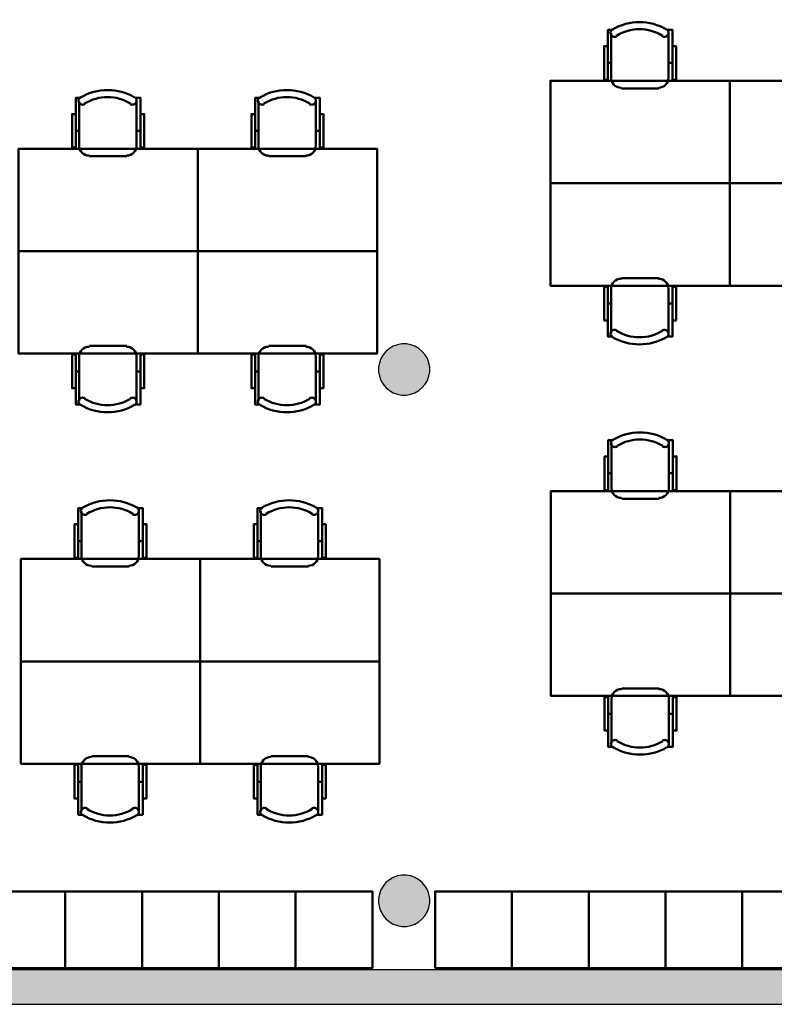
# Model space of a CAD drawing. Header units: metres. Extents: x -1 to 427, y -6 to 34.
# Tile 7 of 12: x 413.13 to 419.03, y 12.84 to 20.53. Entities that reach past the tile are written whole.
import ezdxf

# ---------------------------------------------------------------- set-up
doc = ezdxf.new("R2010")
doc.units = ezdxf.units.M
doc.linetypes.add('CONTINUA', pattern=[0])
for name, color, linetype, lineweight in [('3D P5 MURS', 7, 'CONTINUA', 25), ('3D P5 PILAR', 7, 'CONTINUA', 25), ('P5 MOBLES', 7, 'CONTINUA', 25)]:
    doc.layers.add(name, color=color, linetype=linetype, lineweight=lineweight)

# ---------------------------------------------------------------- blocks, each defined once
blk = doc.blocks.new('_CLOSEDFILLED')
at = {"color": 0, "linetype": 'ByBlock', "lineweight": -2}
blk.add_solid([(-1, 0), (0, 0), (-1, 0)], dxfattribs=at)
blk = doc.blocks.new('OBJETO_COMPLEJO_9')
at = {"layer": 'P5 MOBLES', "color": 202, "linetype": 'CONTINUA', "lineweight": 50, "transparency": 33554687}
for p, q in [((417.7549, 20.0755), (417.7549, 20.4269)), ((418.2036, 20.4269), (418.2036, 20.0755)), ((417.7295, 20.1941), (417.7549, 20.1941)), ((418.2332, 20.1941), (418.2036, 20.1941)), ((418.1274, 19.9951), (417.8353, 19.9951))]:
    blk.add_line(p, q, dxfattribs=at)
for points in [[(417.7295, 20.3253), (417.6998, 20.3253), (417.6998, 20.0628), (417.7295, 20.0628), (417.7295, 20.4523), (417.7676, 20.4523)], [(417.764, 20.4567), (417.7591, 20.4526), (417.7552, 20.4478), (417.7524, 20.4424), (417.7506, 20.4366), (417.75, 20.4306), (417.7505, 20.4245), (417.7522, 20.4186), (417.7552, 20.4129), (417.7592, 20.4079), (417.764, 20.404), (417.7693, 20.4011), (417.7751, 20.3993), (417.7811, 20.3986), (417.7872, 20.399), (417.7932, 20.4007), (417.7989, 20.4036)], [(418.1541, 20.4036), (418.1597, 20.4007), (418.1657, 20.399), (418.1718, 20.3986), (418.1778, 20.3993), (418.1836, 20.4011), (418.1889, 20.404), (418.1937, 20.4079), (418.1977, 20.4129), (418.2007, 20.4186), (418.2024, 20.4245), (418.2029, 20.4306), (418.2023, 20.4366), (418.2005, 20.4424), (418.1977, 20.4478), (418.1938, 20.4526), (418.1889, 20.4567)], [(418.2332, 20.3253), (418.2628, 20.3253), (418.2628, 20.0628), (418.2332, 20.0628), (418.2332, 20.4523), (418.1909, 20.4523)], [(417.7542, 20.0789), (417.7558, 20.0632), (417.7604, 20.0485), (417.7676, 20.0351), (417.7771, 20.0236), (417.7887, 20.014), (417.802, 20.0068), (417.8167, 20.0022), (417.8325, 20.0006)], [(418.1246, 20.0006), (418.1404, 20.0022), (418.1551, 20.0068), (418.1684, 20.014), (418.18, 20.0236), (418.1896, 20.0351), (418.1968, 20.0485), (418.2013, 20.0632), (418.2029, 20.0789)]]:
    blk.add_lwpolyline(points, dxfattribs=at)
blk.add_lwpolyline([(418.6819, 19.2543), (417.2807, 19.2543), (417.2807, 20.0544), (418.6819, 20.0544), (418.6819, 19.2543)], close=True, dxfattribs=at)
for centre, radius, start, end in [((417.9765, 20.0962), 0.4167, 59.57383, 120.44578), ((417.9765, 20.1173), 0.3405, 58.2581, 121.76492)]:
    blk.add_arc(centre, radius, start, end, dxfattribs=at)
blk = doc.blocks.new('OBJETO_COMPLEJO_10')
at = {"layer": 'P5 MOBLES', "color": 202, "linetype": 'CONTINUA', "lineweight": 50, "transparency": 33554687}
for p, q in [((418.1274, 18.5135), (417.8353, 18.5135)), ((417.7549, 18.4331), (417.7549, 18.0817)), ((418.2036, 18.0817), (418.2036, 18.4331)), ((417.7295, 18.3145), (417.7549, 18.3145)), ((418.2332, 18.3145), (418.2036, 18.3145))]:
    blk.add_line(p, q, dxfattribs=at)
blk.add_lwpolyline([(418.6819, 19.2543), (417.2807, 19.2543), (417.2807, 18.4542), (418.6819, 18.4542), (418.6819, 19.2543)], close=True, dxfattribs=at)
for points in [[(417.7542, 18.4296), (417.7558, 18.4454), (417.7604, 18.4601), (417.7676, 18.4734), (417.7771, 18.485), (417.7887, 18.4946), (417.802, 18.5018), (417.8167, 18.5064), (417.8325, 18.508)], [(418.1246, 18.508), (418.1404, 18.5064), (418.1551, 18.5018), (418.1684, 18.4946), (418.18, 18.485), (418.1896, 18.4734), (418.1968, 18.4601), (418.2013, 18.4454), (418.2029, 18.4296)], [(417.7295, 18.1833), (417.6998, 18.1833), (417.6998, 18.4458), (417.7295, 18.4458), (417.7295, 18.0563), (417.7676, 18.0563)], [(418.2332, 18.1833), (418.2628, 18.1833), (418.2628, 18.4458), (418.2332, 18.4458), (418.2332, 18.0563), (418.1909, 18.0563)], [(417.764, 18.0519), (417.7591, 18.056), (417.7552, 18.0608), (417.7524, 18.0662), (417.7506, 18.072), (417.75, 18.078), (417.7505, 18.0841), (417.7522, 18.09), (417.7552, 18.0957), (417.7592, 18.1007), (417.764, 18.1046), (417.7693, 18.1075), (417.7751, 18.1093), (417.7811, 18.11), (417.7872, 18.1096), (417.7932, 18.1079), (417.7989, 18.105)], [(418.1541, 18.105), (418.1597, 18.1079), (418.1657, 18.1096), (418.1718, 18.11), (418.1778, 18.1093), (418.1836, 18.1075), (418.1889, 18.1046), (418.1937, 18.1007), (418.1977, 18.0957), (418.2007, 18.09), (418.2024, 18.0841), (418.2029, 18.078), (418.2023, 18.072), (418.2005, 18.0662), (418.1977, 18.0608), (418.1938, 18.056), (418.1889, 18.0519)]]:
    blk.add_lwpolyline(points, dxfattribs=at)
for centre, radius, start, end in [((417.9765, 18.3913), 0.3405, 238.23508, 301.7419), ((417.9765, 18.4124), 0.4167, 239.55422, 300.42617)]:
    blk.add_arc(centre, radius, start, end, dxfattribs=at)
blk = doc.blocks.new('OBJETO_COMPLEJO_11')
at = {"layer": 'P5 MOBLES', "color": 202, "linetype": 'CONTINUA', "lineweight": 50, "transparency": 33554687}
for p, q in [((419.156, 20.0755), (419.156, 20.4269)), ((419.6048, 20.4269), (419.6048, 20.0755)), ((419.1306, 20.1941), (419.156, 20.1941)), ((419.6344, 20.1941), (419.6048, 20.1941)), ((419.5286, 19.9951), (419.2365, 19.9951))]:
    blk.add_line(p, q, dxfattribs=at)
for points in [[(419.1306, 20.3253), (419.101, 20.3253), (419.101, 20.0628), (419.1306, 20.0628), (419.1306, 20.4523), (419.1687, 20.4523)], [(419.1652, 20.4567), (419.1603, 20.4526), (419.1564, 20.4478), (419.1535, 20.4424), (419.1518, 20.4366), (419.1512, 20.4306), (419.1517, 20.4245), (419.1534, 20.4186), (419.1563, 20.4129), (419.1604, 20.4079), (419.1651, 20.404), (419.1705, 20.4011), (419.1763, 20.3993), (419.1823, 20.3986), (419.1884, 20.399), (419.1943, 20.4007), (419.2, 20.4036)], [(419.5552, 20.4036), (419.5609, 20.4007), (419.5669, 20.399), (419.573, 20.3986), (419.579, 20.3993), (419.5848, 20.4011), (419.5901, 20.404), (419.5949, 20.4079), (419.5989, 20.4129), (419.6019, 20.4186), (419.6036, 20.4245), (419.6041, 20.4306), (419.6035, 20.4366), (419.6017, 20.4424), (419.5989, 20.4478), (419.595, 20.4526), (419.59, 20.4567)], [(419.6344, 20.3253), (419.664, 20.3253), (419.664, 20.0628), (419.6344, 20.0628), (419.6344, 20.4523), (419.5921, 20.4523)], [(419.1554, 20.0789), (419.157, 20.0632), (419.1615, 20.0485), (419.1688, 20.0351), (419.1783, 20.0236), (419.1899, 20.014), (419.2032, 20.0068), (419.2179, 20.0022), (419.2337, 20.0006)], [(419.5258, 20.0006), (419.5416, 20.0022), (419.5563, 20.0068), (419.5696, 20.014), (419.5812, 20.0236), (419.5907, 20.0351), (419.598, 20.0485), (419.6025, 20.0632), (419.6041, 20.0789)]]:
    blk.add_lwpolyline(points, dxfattribs=at)
blk.add_lwpolyline([(420.0831, 19.2543), (418.6819, 19.2543), (418.6819, 20.0544), (420.0831, 20.0544), (420.0831, 19.2543)], close=True, dxfattribs=at)
for centre, radius, start, end in [((419.3777, 20.0962), 0.4167, 59.57383, 120.44578), ((419.3777, 20.1173), 0.3405, 58.2581, 121.76492)]:
    blk.add_arc(centre, radius, start, end, dxfattribs=at)
blk = doc.blocks.new('OBJETO_COMPLEJO_12')
at = {"layer": 'P5 MOBLES', "color": 202, "linetype": 'CONTINUA', "lineweight": 50, "transparency": 33554687}
for p, q in [((419.5286, 18.5135), (419.2365, 18.5135)), ((419.156, 18.4331), (419.156, 18.0817)), ((419.6048, 18.0817), (419.6048, 18.4331)), ((419.1306, 18.3145), (419.156, 18.3145)), ((419.6344, 18.3145), (419.6048, 18.3145))]:
    blk.add_line(p, q, dxfattribs=at)
blk.add_lwpolyline([(420.0831, 19.2543), (418.6819, 19.2543), (418.6819, 18.4542), (420.0831, 18.4542), (420.0831, 19.2543)], close=True, dxfattribs=at)
for points in [[(419.1554, 18.4296), (419.157, 18.4454), (419.1615, 18.4601), (419.1688, 18.4734), (419.1783, 18.485), (419.1899, 18.4946), (419.2032, 18.5018), (419.2179, 18.5064), (419.2337, 18.508)], [(419.5258, 18.508), (419.5416, 18.5064), (419.5563, 18.5018), (419.5696, 18.4946), (419.5812, 18.485), (419.5907, 18.4734), (419.598, 18.4601), (419.6025, 18.4454), (419.6041, 18.4296)], [(419.1306, 18.1833), (419.101, 18.1833), (419.101, 18.4458), (419.1306, 18.4458), (419.1306, 18.0563), (419.1687, 18.0563)], [(419.6344, 18.1833), (419.664, 18.1833), (419.664, 18.4458), (419.6344, 18.4458), (419.6344, 18.0563), (419.5921, 18.0563)], [(419.1652, 18.0519), (419.1603, 18.056), (419.1564, 18.0608), (419.1535, 18.0662), (419.1518, 18.072), (419.1512, 18.078), (419.1517, 18.0841), (419.1534, 18.09), (419.1563, 18.0957), (419.1604, 18.1007), (419.1651, 18.1046), (419.1705, 18.1075), (419.1763, 18.1093), (419.1823, 18.11), (419.1884, 18.1096), (419.1943, 18.1079), (419.2, 18.105)], [(419.5552, 18.105), (419.5609, 18.1079), (419.5669, 18.1096), (419.573, 18.11), (419.579, 18.1093), (419.5848, 18.1075), (419.5901, 18.1046), (419.5949, 18.1007), (419.5989, 18.0957), (419.6019, 18.09), (419.6036, 18.0841), (419.6041, 18.078), (419.6035, 18.072), (419.6017, 18.0662), (419.5989, 18.0608), (419.595, 18.056), (419.59, 18.0519)]]:
    blk.add_lwpolyline(points, dxfattribs=at)
for centre, radius, start, end in [((419.3777, 18.3913), 0.3405, 238.23508, 301.7419), ((419.3777, 18.4124), 0.4167, 239.55422, 300.42617)]:
    blk.add_arc(centre, radius, start, end, dxfattribs=at)
blk = doc.blocks.new('OBJETO_COMPLEJO_13')
at = {"layer": 'P5 MOBLES', "color": 202, "linetype": 'CONTINUA', "lineweight": 50, "transparency": 33554687}
for p, q in [((417.7582, 16.8708), (417.7582, 17.2221)), ((418.2069, 17.2221), (418.2069, 16.8708)), ((417.7328, 16.9893), (417.7582, 16.9893)), ((418.2365, 16.9893), (418.2069, 16.9893)), ((418.1307, 16.7903), (417.8386, 16.7903))]:
    blk.add_line(p, q, dxfattribs=at)
for points in [[(417.7328, 17.1205), (417.7031, 17.1205), (417.7031, 16.8581), (417.7328, 16.8581), (417.7328, 17.2475), (417.7709, 17.2475)], [(417.7674, 17.2519), (417.7624, 17.2478), (417.7585, 17.243), (417.7557, 17.2376), (417.7539, 17.2318), (417.7533, 17.2258), (417.7538, 17.2198), (417.7555, 17.2138), (417.7585, 17.2081), (417.7625, 17.2032), (417.7673, 17.1992), (417.7726, 17.1963), (417.7784, 17.1945), (417.7844, 17.1938), (417.7905, 17.1943), (417.7965, 17.1959), (417.8022, 17.1988)], [(418.1574, 17.1988), (418.1631, 17.1959), (418.169, 17.1943), (418.1751, 17.1938), (418.1811, 17.1945), (418.1869, 17.1963), (418.1923, 17.1992), (418.197, 17.2032), (418.2011, 17.2081), (418.204, 17.2138), (418.2057, 17.2198), (418.2063, 17.2258), (418.2056, 17.2318), (418.2039, 17.2376), (418.201, 17.243), (418.1971, 17.2478), (418.1922, 17.2519)], [(418.2365, 17.1205), (418.2662, 17.1205), (418.2662, 16.8581), (418.2365, 16.8581), (418.2365, 17.2475), (418.1942, 17.2475)], [(417.7575, 16.8742), (417.7591, 16.8584), (417.7637, 16.8437), (417.7709, 16.8304), (417.7805, 16.8188), (417.7921, 16.8092), (417.8054, 16.802), (417.8201, 16.7975), (417.8358, 16.7959)], [(418.1279, 16.7959), (418.1437, 16.7975), (418.1584, 16.802), (418.1717, 16.8092), (418.1833, 16.8188), (418.1929, 16.8304), (418.2001, 16.8437), (418.2047, 16.8584), (418.2063, 16.8742)]]:
    blk.add_lwpolyline(points, dxfattribs=at)
blk.add_lwpolyline([(418.6852, 16.0495), (417.2841, 16.0495), (417.2841, 16.8496), (418.6852, 16.8496), (418.6852, 16.0495)], close=True, dxfattribs=at)
for centre, radius, start, end in [((417.9799, 16.8914), 0.4167, 59.57383, 120.44578), ((417.9799, 16.9126), 0.3405, 58.2581, 121.76492)]:
    blk.add_arc(centre, radius, start, end, dxfattribs=at)
blk = doc.blocks.new('OBJETO_COMPLEJO_14')
at = {"layer": 'P5 MOBLES', "color": 202, "linetype": 'CONTINUA', "lineweight": 50, "transparency": 33554687}
for p, q in [((418.1307, 15.3087), (417.8386, 15.3087)), ((417.7582, 15.2283), (417.7582, 14.8769)), ((418.2069, 14.8769), (418.2069, 15.2283)), ((417.7328, 15.1098), (417.7582, 15.1098)), ((418.2365, 15.1098), (418.2069, 15.1098))]:
    blk.add_line(p, q, dxfattribs=at)
blk.add_lwpolyline([(418.6852, 16.0495), (417.2841, 16.0495), (417.2841, 15.2495), (418.6852, 15.2495), (418.6852, 16.0495)], close=True, dxfattribs=at)
for points in [[(417.7328, 14.9785), (417.7031, 14.9785), (417.7031, 15.241), (417.7328, 15.241), (417.7328, 14.8515), (417.7709, 14.8515)], [(417.7575, 15.2249), (417.7591, 15.2407), (417.7637, 15.2554), (417.7709, 15.2687), (417.7805, 15.2803), (417.7921, 15.2898), (417.8054, 15.297), (417.8201, 15.3016), (417.8358, 15.3032)], [(418.1279, 15.3032), (418.1437, 15.3016), (418.1584, 15.297), (418.1717, 15.2898), (418.1833, 15.2803), (418.1929, 15.2687), (418.2001, 15.2554), (418.2047, 15.2407), (418.2063, 15.2249)], [(418.2365, 14.9785), (418.2662, 14.9785), (418.2662, 15.241), (418.2365, 15.241), (418.2365, 14.8515), (418.1942, 14.8515)], [(417.7674, 14.8471), (417.7624, 14.8512), (417.7585, 14.856), (417.7557, 14.8614), (417.7539, 14.8672), (417.7533, 14.8732), (417.7538, 14.8793), (417.7555, 14.8853), (417.7585, 14.8909), (417.7625, 14.8959), (417.7673, 14.8998), (417.7726, 14.9027), (417.7784, 14.9046), (417.7844, 14.9053), (417.7905, 14.9048), (417.7965, 14.9031), (417.8022, 14.9002)], [(418.1574, 14.9002), (418.1631, 14.9031), (418.169, 14.9048), (418.1751, 14.9053), (418.1811, 14.9046), (418.1869, 14.9027), (418.1923, 14.8998), (418.197, 14.8959), (418.2011, 14.8909), (418.204, 14.8853), (418.2057, 14.8793), (418.2063, 14.8732), (418.2056, 14.8672), (418.2039, 14.8614), (418.201, 14.856), (418.1971, 14.8512), (418.1922, 14.8471)]]:
    blk.add_lwpolyline(points, dxfattribs=at)
for centre, radius, start, end in [((417.9799, 15.2077), 0.4167, 239.55422, 300.42617), ((417.9799, 15.1865), 0.3405, 238.23508, 301.7419)]:
    blk.add_arc(centre, radius, start, end, dxfattribs=at)
blk = doc.blocks.new('OBJETO_COMPLEJO_15')
at = {"layer": 'P5 MOBLES', "color": 202, "linetype": 'CONTINUA', "lineweight": 50, "transparency": 33554687}
for p, q in [((419.1594, 16.8708), (419.1594, 17.2221)), ((419.6081, 17.2221), (419.6081, 16.8708)), ((419.134, 16.9893), (419.1594, 16.9893)), ((419.6377, 16.9893), (419.6081, 16.9893)), ((419.5319, 16.7903), (419.2398, 16.7903))]:
    blk.add_line(p, q, dxfattribs=at)
for points in [[(419.134, 17.1205), (419.1043, 17.1205), (419.1043, 16.8581), (419.134, 16.8581), (419.134, 17.2475), (419.1721, 17.2475)], [(419.1685, 17.2519), (419.1636, 17.2478), (419.1597, 17.243), (419.1569, 17.2376), (419.1551, 17.2318), (419.1545, 17.2258), (419.155, 17.2198), (419.1567, 17.2138), (419.1597, 17.2081), (419.1637, 17.2032), (419.1685, 17.1992), (419.1738, 17.1963), (419.1796, 17.1945), (419.1856, 17.1938), (419.1917, 17.1943), (419.1977, 17.1959), (419.2034, 17.1988)], [(419.5586, 17.1988), (419.5642, 17.1959), (419.5702, 17.1943), (419.5763, 17.1938), (419.5823, 17.1945), (419.5881, 17.1963), (419.5934, 17.1992), (419.5982, 17.2032), (419.6022, 17.2081), (419.6052, 17.2138), (419.6069, 17.2198), (419.6074, 17.2258), (419.6068, 17.2318), (419.605, 17.2376), (419.6022, 17.243), (419.5983, 17.2478), (419.5934, 17.2519)], [(419.6377, 17.1205), (419.6673, 17.1205), (419.6673, 16.8581), (419.6377, 16.8581), (419.6377, 17.2475), (419.5954, 17.2475)], [(419.1587, 16.8742), (419.1603, 16.8584), (419.1649, 16.8437), (419.1721, 16.8304), (419.1816, 16.8188), (419.1932, 16.8092), (419.2065, 16.802), (419.2212, 16.7975), (419.237, 16.7959)], [(419.5291, 16.7959), (419.5449, 16.7975), (419.5596, 16.802), (419.5729, 16.8092), (419.5845, 16.8188), (419.5941, 16.8304), (419.6013, 16.8437), (419.6058, 16.8584), (419.6074, 16.8742)]]:
    blk.add_lwpolyline(points, dxfattribs=at)
blk.add_lwpolyline([(420.0864, 16.0495), (418.6852, 16.0495), (418.6852, 16.8496), (420.0864, 16.8496), (420.0864, 16.0495)], close=True, dxfattribs=at)
for centre, radius, start, end in [((419.381, 16.8914), 0.4167, 59.57383, 120.44578), ((419.381, 16.9126), 0.3405, 58.2581, 121.76492)]:
    blk.add_arc(centre, radius, start, end, dxfattribs=at)
blk = doc.blocks.new('OBJETO_COMPLEJO_16')
at = {"layer": 'P5 MOBLES', "color": 202, "linetype": 'CONTINUA', "lineweight": 50, "transparency": 33554687}
for p, q in [((419.5319, 15.3087), (419.2398, 15.3087)), ((419.1594, 15.2283), (419.1594, 14.8769)), ((419.6081, 14.8769), (419.6081, 15.2283)), ((419.134, 15.1098), (419.1594, 15.1098)), ((419.6377, 15.1098), (419.6081, 15.1098))]:
    blk.add_line(p, q, dxfattribs=at)
blk.add_lwpolyline([(420.0864, 16.0495), (418.6852, 16.0495), (418.6852, 15.2495), (420.0864, 15.2495), (420.0864, 16.0495)], close=True, dxfattribs=at)
for points in [[(419.134, 14.9785), (419.1043, 14.9785), (419.1043, 15.241), (419.134, 15.241), (419.134, 14.8515), (419.1721, 14.8515)], [(419.1587, 15.2249), (419.1603, 15.2407), (419.1649, 15.2554), (419.1721, 15.2687), (419.1816, 15.2803), (419.1932, 15.2898), (419.2065, 15.297), (419.2212, 15.3016), (419.237, 15.3032)], [(419.5291, 15.3032), (419.5449, 15.3016), (419.5596, 15.297), (419.5729, 15.2898), (419.5845, 15.2803), (419.5941, 15.2687), (419.6013, 15.2554), (419.6058, 15.2407), (419.6074, 15.2249)], [(419.6377, 14.9785), (419.6673, 14.9785), (419.6673, 15.241), (419.6377, 15.241), (419.6377, 14.8515), (419.5954, 14.8515)], [(419.1685, 14.8471), (419.1636, 14.8512), (419.1597, 14.856), (419.1569, 14.8614), (419.1551, 14.8672), (419.1545, 14.8732), (419.155, 14.8793), (419.1567, 14.8853), (419.1597, 14.8909), (419.1637, 14.8959), (419.1685, 14.8998), (419.1738, 14.9027), (419.1796, 14.9046), (419.1856, 14.9053), (419.1917, 14.9048), (419.1977, 14.9031), (419.2034, 14.9002)], [(419.5586, 14.9002), (419.5642, 14.9031), (419.5702, 14.9048), (419.5763, 14.9053), (419.5823, 14.9046), (419.5881, 14.9027), (419.5934, 14.8998), (419.5982, 14.8959), (419.6022, 14.8909), (419.6052, 14.8853), (419.6069, 14.8793), (419.6074, 14.8732), (419.6068, 14.8672), (419.605, 14.8614), (419.6022, 14.856), (419.5983, 14.8512), (419.5934, 14.8471)]]:
    blk.add_lwpolyline(points, dxfattribs=at)
for centre, radius, start, end in [((419.381, 15.2077), 0.4167, 239.55422, 300.42617), ((419.381, 15.1865), 0.3405, 238.23508, 301.7419)]:
    blk.add_arc(centre, radius, start, end, dxfattribs=at)
blk = doc.blocks.new('OBJETO_COMPLEJO_25')
at = {"layer": 'P5 MOBLES', "color": 202, "linetype": 'CONTINUA', "lineweight": 50, "transparency": 33554687}
for p, q in [((413.6158, 16.3406), (413.6158, 16.6919)), ((414.0645, 16.6919), (414.0645, 16.3406)), ((413.5904, 16.4591), (413.6158, 16.4591)), ((414.0942, 16.4591), (414.0645, 16.4591)), ((413.9883, 16.2601), (413.6962, 16.2601))]:
    blk.add_line(p, q, dxfattribs=at)
for points in [[(413.5904, 16.5903), (413.5608, 16.5903), (413.5608, 16.3279), (413.5904, 16.3279), (413.5904, 16.7173), (413.6285, 16.7173)], [(413.625, 16.7217), (413.6201, 16.7176), (413.6162, 16.7128), (413.6133, 16.7074), (413.6116, 16.7016), (413.6109, 16.6956), (413.6115, 16.6895), (413.6132, 16.6836), (413.6161, 16.6779), (413.6201, 16.673), (413.6249, 16.669), (413.6303, 16.6661), (413.6361, 16.6643), (413.6421, 16.6636), (413.6482, 16.664), (413.6541, 16.6657), (413.6598, 16.6686)], [(414.015, 16.6686), (414.0207, 16.6657), (414.0267, 16.664), (414.0328, 16.6636), (414.0388, 16.6643), (414.0445, 16.6661), (414.0499, 16.669), (414.0547, 16.673), (414.0587, 16.6779), (414.0617, 16.6836), (414.0634, 16.6895), (414.0639, 16.6956), (414.0633, 16.7016), (414.0615, 16.7074), (414.0587, 16.7128), (414.0547, 16.7176), (414.0498, 16.7217)], [(414.0942, 16.5903), (414.1238, 16.5903), (414.1238, 16.3279), (414.0942, 16.3279), (414.0942, 16.7173), (414.0518, 16.7173)], [(413.6152, 16.344), (413.6168, 16.3282), (413.6213, 16.3135), (413.6285, 16.3002), (413.6381, 16.2886), (413.6497, 16.279), (413.663, 16.2718), (413.6777, 16.2672), (413.6935, 16.2657)], [(413.9856, 16.2657), (414.0014, 16.2672), (414.0161, 16.2718), (414.0294, 16.279), (414.041, 16.2886), (414.0505, 16.3002), (414.0577, 16.3135), (414.0623, 16.3282), (414.0639, 16.344)]]:
    blk.add_lwpolyline(points, dxfattribs=at)
blk.add_lwpolyline([(414.5429, 15.5193), (413.1417, 15.5193), (413.1417, 16.3194), (414.5429, 16.3194), (414.5429, 15.5193)], close=True, dxfattribs=at)
for centre, radius, start, end in [((413.8375, 16.3612), 0.4167, 59.57383, 120.44578), ((413.8375, 16.3823), 0.3405, 58.2581, 121.76492)]:
    blk.add_arc(centre, radius, start, end, dxfattribs=at)
blk = doc.blocks.new('OBJETO_COMPLEJO_26')
at = {"layer": 'P5 MOBLES', "color": 202, "linetype": 'CONTINUA', "lineweight": 50, "transparency": 33554687}
for p, q in [((413.9883, 14.7785), (413.6962, 14.7785)), ((413.6158, 14.6981), (413.6158, 14.3467)), ((414.0645, 14.3467), (414.0645, 14.6981)), ((413.5904, 14.5796), (413.6158, 14.5796)), ((414.0942, 14.5796), (414.0645, 14.5796))]:
    blk.add_line(p, q, dxfattribs=at)
blk.add_lwpolyline([(414.5429, 15.5193), (413.1417, 15.5193), (413.1417, 14.7192), (414.5429, 14.7192), (414.5429, 15.5193)], close=True, dxfattribs=at)
for points in [[(413.6152, 14.6947), (413.6168, 14.7105), (413.6213, 14.7252), (413.6285, 14.7385), (413.6381, 14.75), (413.6497, 14.7596), (413.663, 14.7668), (413.6777, 14.7714), (413.6935, 14.773)], [(413.9856, 14.773), (414.0014, 14.7714), (414.0161, 14.7668), (414.0294, 14.7596), (414.041, 14.75), (414.0505, 14.7385), (414.0577, 14.7252), (414.0623, 14.7105), (414.0639, 14.6947)], [(413.5904, 14.4483), (413.5608, 14.4483), (413.5608, 14.7108), (413.5904, 14.7108), (413.5904, 14.3213), (413.6285, 14.3213)], [(414.0942, 14.4483), (414.1238, 14.4483), (414.1238, 14.7108), (414.0942, 14.7108), (414.0942, 14.3213), (414.0518, 14.3213)], [(413.625, 14.3169), (413.6201, 14.321), (413.6162, 14.3258), (413.6133, 14.3312), (413.6116, 14.337), (413.6109, 14.343), (413.6115, 14.3491), (413.6132, 14.355), (413.6161, 14.3607), (413.6201, 14.3657), (413.6249, 14.3696), (413.6303, 14.3725), (413.6361, 14.3744), (413.6421, 14.3751), (413.6482, 14.3746), (413.6541, 14.3729), (413.6598, 14.37)], [(414.015, 14.37), (414.0207, 14.3729), (414.0267, 14.3746), (414.0328, 14.3751), (414.0388, 14.3744), (414.0445, 14.3725), (414.0499, 14.3696), (414.0547, 14.3657), (414.0587, 14.3607), (414.0617, 14.355), (414.0634, 14.3491), (414.0639, 14.343), (414.0633, 14.337), (414.0615, 14.3312), (414.0587, 14.3258), (414.0547, 14.321), (414.0498, 14.3169)]]:
    blk.add_lwpolyline(points, dxfattribs=at)
for centre, radius, start, end in [((413.8375, 14.6774), 0.4167, 239.55422, 300.42617), ((413.8375, 14.6563), 0.3405, 238.23508, 301.7419)]:
    blk.add_arc(centre, radius, start, end, dxfattribs=at)
blk = doc.blocks.new('OBJETO_COMPLEJO_27')
at = {"layer": 'P5 MOBLES', "color": 202, "linetype": 'CONTINUA', "lineweight": 50, "transparency": 33554687}
for p, q in [((415.017, 16.3406), (415.017, 16.6919)), ((415.4657, 16.6919), (415.4657, 16.3406)), ((414.9916, 16.4591), (415.017, 16.4591)), ((415.4953, 16.4591), (415.4657, 16.4591)), ((415.3895, 16.2601), (415.0974, 16.2601))]:
    blk.add_line(p, q, dxfattribs=at)
for points in [[(414.9916, 16.5903), (414.962, 16.5903), (414.962, 16.3279), (414.9916, 16.3279), (414.9916, 16.7173), (415.0297, 16.7173)], [(415.0262, 16.7217), (415.0213, 16.7176), (415.0174, 16.7128), (415.0145, 16.7074), (415.0127, 16.7016), (415.0121, 16.6956), (415.0126, 16.6895), (415.0144, 16.6836), (415.0173, 16.6779), (415.0213, 16.673), (415.0261, 16.669), (415.0315, 16.6661), (415.0372, 16.6643), (415.0433, 16.6636), (415.0493, 16.664), (415.0553, 16.6657), (415.061, 16.6686)], [(415.4162, 16.6686), (415.4219, 16.6657), (415.4279, 16.664), (415.4339, 16.6636), (415.44, 16.6643), (415.4457, 16.6661), (415.4511, 16.669), (415.4559, 16.673), (415.4599, 16.6779), (415.4628, 16.6836), (415.4646, 16.6895), (415.4651, 16.6956), (415.4644, 16.7016), (415.4627, 16.7074), (415.4598, 16.7128), (415.4559, 16.7176), (415.451, 16.7217)], [(415.4953, 16.5903), (415.525, 16.5903), (415.525, 16.3279), (415.4953, 16.3279), (415.4953, 16.7173), (415.453, 16.7173)], [(415.0163, 16.344), (415.0179, 16.3282), (415.0225, 16.3135), (415.0297, 16.3002), (415.0393, 16.2886), (415.0509, 16.279), (415.0642, 16.2718), (415.0789, 16.2672), (415.0947, 16.2657)], [(415.3868, 16.2657), (415.4025, 16.2672), (415.4172, 16.2718), (415.4305, 16.279), (415.4421, 16.2886), (415.4517, 16.3002), (415.4589, 16.3135), (415.4635, 16.3282), (415.4651, 16.344)]]:
    blk.add_lwpolyline(points, dxfattribs=at)
blk.add_lwpolyline([(415.9441, 15.5193), (414.5429, 15.5193), (414.5429, 16.3194), (415.9441, 16.3194), (415.9441, 15.5193)], close=True, dxfattribs=at)
for centre, radius, start, end in [((415.2387, 16.3612), 0.4167, 59.57383, 120.44578), ((415.2387, 16.3823), 0.3405, 58.2581, 121.76492)]:
    blk.add_arc(centre, radius, start, end, dxfattribs=at)
blk = doc.blocks.new('OBJETO_COMPLEJO_28')
at = {"layer": 'P5 MOBLES', "color": 202, "linetype": 'CONTINUA', "lineweight": 50, "transparency": 33554687}
for p, q in [((415.3895, 14.7785), (415.0974, 14.7785)), ((415.017, 14.6981), (415.017, 14.3467)), ((415.4657, 14.3467), (415.4657, 14.6981)), ((414.9916, 14.5796), (415.017, 14.5796)), ((415.4953, 14.5796), (415.4657, 14.5796))]:
    blk.add_line(p, q, dxfattribs=at)
blk.add_lwpolyline([(415.9441, 15.5193), (414.5429, 15.5193), (414.5429, 14.7192), (415.9441, 14.7192), (415.9441, 15.5193)], close=True, dxfattribs=at)
for points in [[(415.0163, 14.6947), (415.0179, 14.7105), (415.0225, 14.7252), (415.0297, 14.7385), (415.0393, 14.75), (415.0509, 14.7596), (415.0642, 14.7668), (415.0789, 14.7714), (415.0947, 14.773)], [(415.3868, 14.773), (415.4025, 14.7714), (415.4172, 14.7668), (415.4305, 14.7596), (415.4421, 14.75), (415.4517, 14.7385), (415.4589, 14.7252), (415.4635, 14.7105), (415.4651, 14.6947)], [(414.9916, 14.4483), (414.962, 14.4483), (414.962, 14.7108), (414.9916, 14.7108), (414.9916, 14.3213), (415.0297, 14.3213)], [(415.4953, 14.4483), (415.525, 14.4483), (415.525, 14.7108), (415.4953, 14.7108), (415.4953, 14.3213), (415.453, 14.3213)], [(415.0262, 14.3169), (415.0213, 14.321), (415.0174, 14.3258), (415.0145, 14.3312), (415.0127, 14.337), (415.0121, 14.343), (415.0126, 14.3491), (415.0144, 14.355), (415.0173, 14.3607), (415.0213, 14.3657), (415.0261, 14.3696), (415.0315, 14.3725), (415.0372, 14.3744), (415.0433, 14.3751), (415.0493, 14.3746), (415.0553, 14.3729), (415.061, 14.37)], [(415.4162, 14.37), (415.4219, 14.3729), (415.4279, 14.3746), (415.4339, 14.3751), (415.44, 14.3744), (415.4457, 14.3725), (415.4511, 14.3696), (415.4559, 14.3657), (415.4599, 14.3607), (415.4628, 14.355), (415.4646, 14.3491), (415.4651, 14.343), (415.4644, 14.337), (415.4627, 14.3312), (415.4598, 14.3258), (415.4559, 14.321), (415.451, 14.3169)]]:
    blk.add_lwpolyline(points, dxfattribs=at)
for centre, radius, start, end in [((415.2387, 14.6774), 0.4167, 239.55422, 300.42617), ((415.2387, 14.6563), 0.3405, 238.23508, 301.7419)]:
    blk.add_arc(centre, radius, start, end, dxfattribs=at)
blk = doc.blocks.new('OBJETO_COMPLEJO_31')
at = {"layer": 'P5 MOBLES', "color": 202, "linetype": 'CONTINUA', "lineweight": 50, "transparency": 33554687}
for p, q in [((413.5978, 19.5452), (413.5978, 19.8965)), ((414.0465, 19.8965), (414.0465, 19.5452)), ((413.5724, 19.6637), (413.5978, 19.6637)), ((414.0761, 19.6637), (414.0465, 19.6637)), ((413.9703, 19.4648), (413.6782, 19.4648))]:
    blk.add_line(p, q, dxfattribs=at)
for points in [[(413.5724, 19.795), (413.5427, 19.795), (413.5427, 19.5325), (413.5724, 19.5325), (413.5724, 19.9219), (413.6105, 19.9219)], [(413.607, 19.9263), (413.602, 19.9223), (413.5981, 19.9175), (413.5953, 19.9121), (413.5935, 19.9063), (413.5929, 19.9003), (413.5934, 19.8942), (413.5951, 19.8882), (413.5981, 19.8826), (413.6021, 19.8776), (413.6069, 19.8736), (413.6122, 19.8707), (413.618, 19.8689), (413.624, 19.8682), (413.6301, 19.8687), (413.6361, 19.8703), (413.6418, 19.8732)], [(413.997, 19.8732), (414.0027, 19.8703), (414.0086, 19.8687), (414.0147, 19.8682), (414.0207, 19.8689), (414.0265, 19.8707), (414.0319, 19.8736), (414.0366, 19.8776), (414.0407, 19.8826), (414.0436, 19.8882), (414.0453, 19.8942), (414.0459, 19.9003), (414.0452, 19.9063), (414.0435, 19.9121), (414.0406, 19.9175), (414.0367, 19.9223), (414.0318, 19.9263)], [(414.0761, 19.795), (414.1058, 19.795), (414.1058, 19.5325), (414.0761, 19.5325), (414.0761, 19.9219), (414.0338, 19.9219)], [(413.5971, 19.5486), (413.5987, 19.5328), (413.6033, 19.5181), (413.6105, 19.5048), (413.6201, 19.4932), (413.6317, 19.4837), (413.645, 19.4764), (413.6597, 19.4719), (413.6754, 19.4703)], [(413.9675, 19.4703), (413.9833, 19.4719), (413.998, 19.4764), (414.0113, 19.4837), (414.0229, 19.4932), (414.0325, 19.5048), (414.0397, 19.5181), (414.0443, 19.5328), (414.0459, 19.5486)]]:
    blk.add_lwpolyline(points, dxfattribs=at)
blk.add_lwpolyline([(414.5248, 18.724), (413.1237, 18.724), (413.1237, 19.524), (414.5248, 19.524), (414.5248, 18.724)], close=True, dxfattribs=at)
for centre, radius, start, end in [((413.8195, 19.5658), 0.4167, 59.57383, 120.44578), ((413.8195, 19.587), 0.3405, 58.2581, 121.76492)]:
    blk.add_arc(centre, radius, start, end, dxfattribs=at)
blk = doc.blocks.new('OBJETO_COMPLEJO_32')
at = {"layer": 'P5 MOBLES', "color": 202, "linetype": 'CONTINUA', "lineweight": 50, "transparency": 33554687}
for p, q in [((413.9703, 17.9832), (413.6782, 17.9832)), ((413.5978, 17.9027), (413.5978, 17.5514)), ((414.0465, 17.5514), (414.0465, 17.9027)), ((413.5724, 17.7842), (413.5978, 17.7842)), ((414.0761, 17.7842), (414.0465, 17.7842))]:
    blk.add_line(p, q, dxfattribs=at)
blk.add_lwpolyline([(414.5248, 18.724), (413.1237, 18.724), (413.1237, 17.9239), (414.5248, 17.9239), (414.5248, 18.724)], close=True, dxfattribs=at)
for points in [[(413.5971, 17.8993), (413.5987, 17.9151), (413.6033, 17.9298), (413.6105, 17.9431), (413.6201, 17.9547), (413.6317, 17.9643), (413.645, 17.9715), (413.6597, 17.976), (413.6754, 17.9776)], [(413.9675, 17.9776), (413.9833, 17.976), (413.998, 17.9715), (414.0113, 17.9643), (414.0229, 17.9547), (414.0325, 17.9431), (414.0397, 17.9298), (414.0443, 17.9151), (414.0459, 17.8993)], [(413.5724, 17.653), (413.5427, 17.653), (413.5427, 17.9154), (413.5724, 17.9154), (413.5724, 17.526), (413.6105, 17.526)], [(414.0761, 17.653), (414.1058, 17.653), (414.1058, 17.9154), (414.0761, 17.9154), (414.0761, 17.526), (414.0338, 17.526)], [(413.607, 17.5216), (413.602, 17.5256), (413.5981, 17.5305), (413.5953, 17.5358), (413.5935, 17.5416), (413.5929, 17.5477), (413.5934, 17.5537), (413.5951, 17.5597), (413.5981, 17.5654), (413.6021, 17.5703), (413.6069, 17.5743), (413.6122, 17.5772), (413.618, 17.579), (413.624, 17.5797), (413.6301, 17.5792), (413.6361, 17.5776), (413.6418, 17.5747)], [(413.997, 17.5747), (414.0027, 17.5776), (414.0086, 17.5792), (414.0147, 17.5797), (414.0207, 17.579), (414.0265, 17.5772), (414.0319, 17.5743), (414.0366, 17.5703), (414.0407, 17.5654), (414.0436, 17.5597), (414.0453, 17.5537), (414.0459, 17.5477), (414.0452, 17.5416), (414.0435, 17.5358), (414.0406, 17.5305), (414.0367, 17.5256), (414.0318, 17.5216)]]:
    blk.add_lwpolyline(points, dxfattribs=at)
for centre, radius, start, end in [((413.8195, 17.8609), 0.3405, 238.23508, 301.7419), ((413.8195, 17.8821), 0.4167, 239.55422, 300.42617)]:
    blk.add_arc(centre, radius, start, end, dxfattribs=at)
blk = doc.blocks.new('OBJETO_COMPLEJO_33')
at = {"layer": 'P5 MOBLES', "color": 202, "linetype": 'CONTINUA', "lineweight": 50, "transparency": 33554687}
for p, q in [((414.999, 19.5452), (414.999, 19.8965)), ((415.4477, 19.8965), (415.4477, 19.5452)), ((414.9736, 19.6637), (414.999, 19.6637)), ((415.4773, 19.6637), (415.4477, 19.6637)), ((415.3715, 19.4648), (415.0794, 19.4648))]:
    blk.add_line(p, q, dxfattribs=at)
for points in [[(414.9736, 19.795), (414.9439, 19.795), (414.9439, 19.5325), (414.9736, 19.5325), (414.9736, 19.9219), (415.0117, 19.9219)], [(415.0081, 19.9263), (415.0032, 19.9223), (414.9993, 19.9175), (414.9965, 19.9121), (414.9947, 19.9063), (414.9941, 19.9003), (414.9946, 19.8942), (414.9963, 19.8882), (414.9993, 19.8826), (415.0033, 19.8776), (415.0081, 19.8736), (415.0134, 19.8707), (415.0192, 19.8689), (415.0252, 19.8682), (415.0313, 19.8687), (415.0373, 19.8703), (415.043, 19.8732)], [(415.3981, 19.8732), (415.4038, 19.8703), (415.4098, 19.8687), (415.4159, 19.8682), (415.4219, 19.8689), (415.4277, 19.8707), (415.433, 19.8736), (415.4378, 19.8776), (415.4418, 19.8826), (415.4448, 19.8882), (415.4465, 19.8942), (415.447, 19.9003), (415.4464, 19.9063), (415.4446, 19.9121), (415.4418, 19.9175), (415.4379, 19.9223), (415.433, 19.9263)], [(415.4773, 19.795), (415.5069, 19.795), (415.5069, 19.5325), (415.4773, 19.5325), (415.4773, 19.9219), (415.435, 19.9219)], [(414.9983, 19.5486), (414.9999, 19.5328), (415.0045, 19.5181), (415.0117, 19.5048), (415.0212, 19.4932), (415.0328, 19.4837), (415.0461, 19.4764), (415.0608, 19.4719), (415.0766, 19.4703)], [(415.3687, 19.4703), (415.3845, 19.4719), (415.3992, 19.4764), (415.4125, 19.4837), (415.4241, 19.4932), (415.4337, 19.5048), (415.4409, 19.5181), (415.4454, 19.5328), (415.447, 19.5486)]]:
    blk.add_lwpolyline(points, dxfattribs=at)
blk.add_lwpolyline([(415.926, 18.724), (414.5248, 18.724), (414.5248, 19.524), (415.926, 19.524), (415.926, 18.724)], close=True, dxfattribs=at)
for centre, radius, start, end in [((415.2206, 19.5658), 0.4167, 59.57383, 120.44578), ((415.2206, 19.587), 0.3405, 58.2581, 121.76492)]:
    blk.add_arc(centre, radius, start, end, dxfattribs=at)
blk = doc.blocks.new('OBJETO_COMPLEJO_34')
at = {"layer": 'P5 MOBLES', "color": 202, "linetype": 'CONTINUA', "lineweight": 50, "transparency": 33554687}
for p, q in [((415.3715, 17.9832), (415.0794, 17.9832)), ((414.999, 17.9027), (414.999, 17.5514)), ((415.4477, 17.5514), (415.4477, 17.9027)), ((414.9736, 17.7842), (414.999, 17.7842)), ((415.4773, 17.7842), (415.4477, 17.7842))]:
    blk.add_line(p, q, dxfattribs=at)
blk.add_lwpolyline([(415.926, 18.724), (414.5248, 18.724), (414.5248, 17.9239), (415.926, 17.9239), (415.926, 18.724)], close=True, dxfattribs=at)
for points in [[(414.9983, 17.8993), (414.9999, 17.9151), (415.0045, 17.9298), (415.0117, 17.9431), (415.0212, 17.9547), (415.0328, 17.9643), (415.0461, 17.9715), (415.0608, 17.976), (415.0766, 17.9776)], [(415.3687, 17.9776), (415.3845, 17.976), (415.3992, 17.9715), (415.4125, 17.9643), (415.4241, 17.9547), (415.4337, 17.9431), (415.4409, 17.9298), (415.4454, 17.9151), (415.447, 17.8993)], [(414.9736, 17.653), (414.9439, 17.653), (414.9439, 17.9154), (414.9736, 17.9154), (414.9736, 17.526), (415.0117, 17.526)], [(415.4773, 17.653), (415.5069, 17.653), (415.5069, 17.9154), (415.4773, 17.9154), (415.4773, 17.526), (415.435, 17.526)], [(415.0081, 17.5216), (415.0032, 17.5256), (414.9993, 17.5305), (414.9965, 17.5358), (414.9947, 17.5416), (414.9941, 17.5477), (414.9946, 17.5537), (414.9963, 17.5597), (414.9993, 17.5654), (415.0033, 17.5703), (415.0081, 17.5743), (415.0134, 17.5772), (415.0192, 17.579), (415.0252, 17.5797), (415.0313, 17.5792), (415.0373, 17.5776), (415.043, 17.5747)], [(415.3981, 17.5747), (415.4038, 17.5776), (415.4098, 17.5792), (415.4159, 17.5797), (415.4219, 17.579), (415.4277, 17.5772), (415.433, 17.5743), (415.4378, 17.5703), (415.4418, 17.5654), (415.4448, 17.5597), (415.4465, 17.5537), (415.447, 17.5477), (415.4464, 17.5416), (415.4446, 17.5358), (415.4418, 17.5305), (415.4379, 17.5256), (415.433, 17.5216)]]:
    blk.add_lwpolyline(points, dxfattribs=at)
for centre, radius, start, end in [((415.2206, 17.8609), 0.3405, 238.23508, 301.7419), ((415.2206, 17.8821), 0.4167, 239.55422, 300.42617)]:
    blk.add_arc(centre, radius, start, end, dxfattribs=at)

msp = doc.modelspace()

# ---------------------------------------------------------------- hatches: boundary and pattern name
at = {"layer": '3D P5 MURS', "linetype": 'CONTINUA', "lineweight": 18, "true_color": 0xa0a0a0, "transparency": 33554687}
msp.add_hatch(color=253, dxfattribs=at).paths.add_polyline_path([(398.2417, 12.8406), (423.6583, 12.8406), (423.7142, 13.1106), (398.2952, 13.1106)])
at = {"layer": '3D P5 PILAR', "linetype": 'CONTINUA', "lineweight": 18, "transparency": 33554687}
for points in [[(416.1545, 17.9992), (416.1195, 17.9992), (416.0851, 17.9931), (416.0522, 17.9812), (416.022, 17.9637), (415.9952, 17.9412), (415.9727, 17.9145), (415.9553, 17.8842), (415.9433, 17.8514), (415.9372, 17.8169), (415.9372, 17.782), (415.9433, 17.7476), (415.9553, 17.7147), (415.9727, 17.6845), (415.9952, 17.6577), (416.022, 17.6352), (416.0522, 17.6177), (416.0851, 17.6058), (416.1195, 17.5997), (416.1545, 17.5997), (416.1889, 17.6058), (416.2217, 17.6177), (416.252, 17.6352), (416.2788, 17.6577), (416.3012, 17.6845), (416.3187, 17.7147), (416.3307, 17.7476), (416.3367, 17.782), (416.3367, 17.8169), (416.3307, 17.8514), (416.3187, 17.8842), (416.3012, 17.9145), (416.2788, 17.9412), (416.252, 17.9637), (416.2217, 17.9812), (416.1889, 17.9931)], [(416.1545, 13.8492), (416.1195, 13.8492), (416.0851, 13.8431), (416.0522, 13.8312), (416.022, 13.8137), (415.9952, 13.7912), (415.9727, 13.7645), (415.9553, 13.7342), (415.9433, 13.7014), (415.9372, 13.6669), (415.9372, 13.632), (415.9433, 13.5976), (415.9553, 13.5647), (415.9727, 13.5345), (415.9952, 13.5077), (416.022, 13.4852), (416.0522, 13.4677), (416.0851, 13.4558), (416.1195, 13.4497), (416.1545, 13.4497), (416.1889, 13.4558), (416.2217, 13.4677), (416.252, 13.4852), (416.2788, 13.5077), (416.3012, 13.5345), (416.3187, 13.5647), (416.3307, 13.5976), (416.3367, 13.632), (416.3367, 13.6669), (416.3307, 13.7014), (416.3187, 13.7342), (416.3012, 13.7645), (416.2788, 13.7912), (416.252, 13.8137), (416.2217, 13.8312), (416.1889, 13.8431)]]:
    msp.add_hatch(color=9, dxfattribs=at).paths.add_polyline_path(points)

# ---------------------------------------------------------------- linework, layer by layer
at = {"layer": '3D P5 MURS', "color": 7, "linetype": 'CONTINUA', "lineweight": 25, "transparency": 33554687}
for p, q in [((423.7142, 13.1106), (398.2952, 13.1106)), ((398.2417, 12.8406), (423.6583, 12.8406))]:
    msp.add_line(p, q, dxfattribs=at)
at = {"layer": '3D P5 PILAR', "color": 7, "linetype": 'CONTINUA', "lineweight": 25, "transparency": 33554687}
for p, q in [((416.1195, 17.9992), (416.0851, 17.9931)), ((416.1545, 17.9992), (416.1195, 17.9992)), ((416.1889, 17.9931), (416.1545, 17.9992)), ((415.9952, 17.9412), (415.9727, 17.9145)), ((416.022, 17.9637), (415.9952, 17.9412)), ((416.0522, 17.9812), (416.022, 17.9637)), ((416.0851, 17.9931), (416.0522, 17.9812)), ((416.2217, 17.9812), (416.1889, 17.9931)), ((416.252, 17.9637), (416.2217, 17.9812)), ((416.2788, 17.9412), (416.252, 17.9637)), ((416.3012, 17.9145), (416.2788, 17.9412)), ((415.9433, 17.8514), (415.9372, 17.8169)), ((415.9553, 17.8842), (415.9433, 17.8514)), ((415.9727, 17.9145), (415.9553, 17.8842)), ((416.3187, 17.8842), (416.3012, 17.9145)), ((416.3307, 17.8514), (416.3187, 17.8842)), ((416.3367, 17.8169), (416.3307, 17.8514)), ((415.9372, 17.8169), (415.9372, 17.782)), ((415.9372, 17.782), (415.9433, 17.7476)), ((416.3307, 17.7476), (416.3367, 17.782)), ((416.3367, 17.782), (416.3367, 17.8169)), ((415.9433, 17.7476), (415.9553, 17.7147)), ((415.9553, 17.7147), (415.9727, 17.6845)), ((416.3012, 17.6845), (416.3187, 17.7147)), ((416.3187, 17.7147), (416.3307, 17.7476)), ((415.9727, 17.6845), (415.9952, 17.6577)), ((415.9952, 17.6577), (416.022, 17.6352)), ((416.022, 17.6352), (416.0522, 17.6177)), ((416.0522, 17.6177), (416.0851, 17.6058)), ((416.1889, 17.6058), (416.2217, 17.6177)), ((416.2217, 17.6177), (416.252, 17.6352)), ((416.252, 17.6352), (416.2788, 17.6577)), ((416.2788, 17.6577), (416.3012, 17.6845)), ((416.0851, 17.6058), (416.1195, 17.5997)), ((416.1195, 17.5997), (416.1545, 17.5997)), ((416.1545, 17.5997), (416.1889, 17.6058)), ((416.1195, 13.8492), (416.0851, 13.8431)), ((416.1545, 13.8492), (416.1195, 13.8492)), ((416.1889, 13.8431), (416.1545, 13.8492)), ((415.9952, 13.7912), (415.9727, 13.7645)), ((416.022, 13.8137), (415.9952, 13.7912)), ((416.0522, 13.8312), (416.022, 13.8137)), ((416.0851, 13.8431), (416.0522, 13.8312)), ((416.2217, 13.8312), (416.1889, 13.8431)), ((416.252, 13.8137), (416.2217, 13.8312)), ((416.2788, 13.7912), (416.252, 13.8137)), ((416.3012, 13.7645), (416.2788, 13.7912)), ((415.9433, 13.7014), (415.9372, 13.6669)), ((415.9553, 13.7342), (415.9433, 13.7014)), ((415.9727, 13.7645), (415.9553, 13.7342)), ((416.3187, 13.7342), (416.3012, 13.7645)), ((416.3307, 13.7014), (416.3187, 13.7342)), ((416.3367, 13.6669), (416.3307, 13.7014)), ((415.9372, 13.6669), (415.9372, 13.632)), ((415.9372, 13.632), (415.9433, 13.5976)), ((416.3307, 13.5976), (416.3367, 13.632)), ((416.3367, 13.632), (416.3367, 13.6669)), ((415.9433, 13.5976), (415.9553, 13.5647)), ((415.9553, 13.5647), (415.9727, 13.5345)), ((416.3012, 13.5345), (416.3187, 13.5647)), ((416.3187, 13.5647), (416.3307, 13.5976)), ((415.9727, 13.5345), (415.9952, 13.5077)), ((415.9952, 13.5077), (416.022, 13.4852)), ((416.022, 13.4852), (416.0522, 13.4677)), ((416.0522, 13.4677), (416.0851, 13.4558)), ((416.1889, 13.4558), (416.2217, 13.4677)), ((416.2217, 13.4677), (416.252, 13.4852)), ((416.252, 13.4852), (416.2788, 13.5077)), ((416.2788, 13.5077), (416.3012, 13.5345)), ((416.0851, 13.4558), (416.1195, 13.4497)), ((416.1195, 13.4497), (416.1545, 13.4497)), ((416.1545, 13.4497), (416.1889, 13.4558))]:
    msp.add_line(p, q, dxfattribs=at)
at = {"layer": 'P5 MOBLES', "color": 202, "linetype": 'CONTINUA', "lineweight": 50, "transparency": 33554687}
for points in [[(412.8893, 13.1231), (412.8893, 13.7231), (413.4893, 13.7231), (413.4893, 13.1231), (412.8893, 13.1231)], [(413.4893, 13.1231), (413.4893, 13.7231), (414.0893, 13.7231), (414.0893, 13.1231), (413.4893, 13.1231)], [(414.0893, 13.1231), (414.0893, 13.7231), (414.6893, 13.7231), (414.6893, 13.1231), (414.0893, 13.1231)], [(414.6893, 13.1231), (414.6893, 13.7231), (415.2893, 13.7231), (415.2893, 13.1231), (414.6893, 13.1231)], [(415.2893, 13.1231), (415.2893, 13.7231), (415.8893, 13.7231), (415.8893, 13.1231), (415.2893, 13.1231)], [(416.3793, 13.1231), (416.3793, 13.7231), (416.9793, 13.7231), (416.9793, 13.1231), (416.3793, 13.1231)], [(416.9793, 13.1231), (416.9793, 13.7231), (417.5793, 13.7231), (417.5793, 13.1231), (416.9793, 13.1231)], [(417.5793, 13.1231), (417.5793, 13.7231), (418.1793, 13.7231), (418.1793, 13.1231), (417.5793, 13.1231)], [(418.1793, 13.1231), (418.1793, 13.7231), (418.7793, 13.7231), (418.7793, 13.1231), (418.1793, 13.1231)], [(418.7793, 13.1231), (418.7793, 13.7231), (419.3793, 13.7231), (419.3793, 13.1231), (418.7793, 13.1231)]]:
    msp.add_lwpolyline(points, close=True, dxfattribs=at)

# ---------------------------------------------------------------- block references
at = {"layer": '3D P5 PILAR', "color": 7, "linetype": 'CONTINUA', "lineweight": 25, "transparency": 33554687, "xscale": 0.0002666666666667, "yscale": 0.0002666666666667, "zscale": 0.0002666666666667}
for p in [(416.137, 17.7995), (416.137, 13.6495)]:
    msp.add_blockref('_CLOSEDFILLED', p, dxfattribs=at)
at = {"layer": 'P5 MOBLES', "color": 202, "linetype": 'CONTINUA', "lineweight": 50, "transparency": 33554687}
for name in ['OBJETO_COMPLEJO_9', 'OBJETO_COMPLEJO_11', 'OBJETO_COMPLEJO_31', 'OBJETO_COMPLEJO_33', 'OBJETO_COMPLEJO_10', 'OBJETO_COMPLEJO_12', 'OBJETO_COMPLEJO_32', 'OBJETO_COMPLEJO_34', 'OBJETO_COMPLEJO_13', 'OBJETO_COMPLEJO_15', 'OBJETO_COMPLEJO_25', 'OBJETO_COMPLEJO_27', 'OBJETO_COMPLEJO_14', 'OBJETO_COMPLEJO_16', 'OBJETO_COMPLEJO_26', 'OBJETO_COMPLEJO_28']:
    msp.add_blockref(name, (0, 0), dxfattribs=at)

doc.saveas('drawing.dxf')
